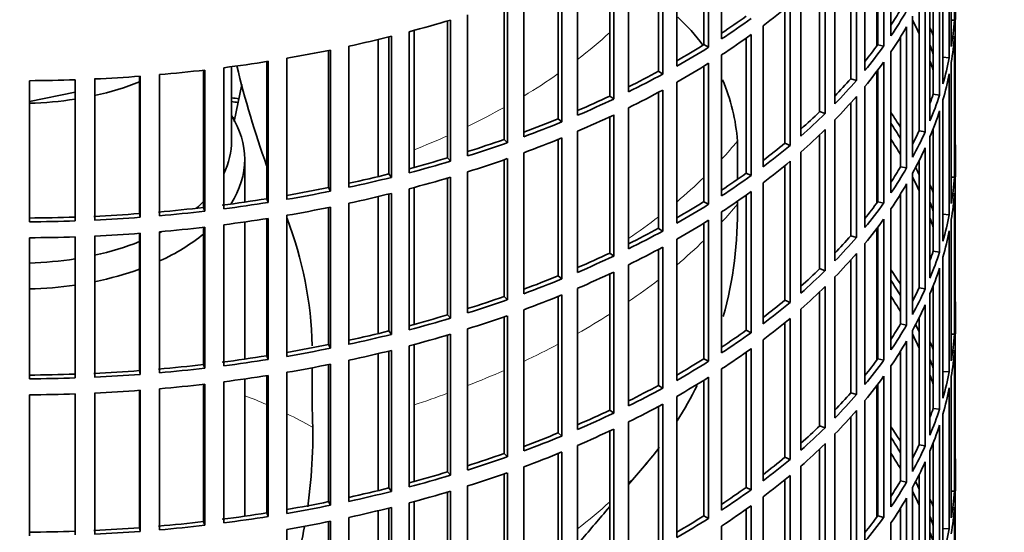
# Model space of a CAD drawing. Header units: millimetres. Extents: x 203 to 976, y -929 to 1223.
# Tile 6 of 18: x 820 to 971, y -768 to -689. Entities that reach past the tile are written whole.
import ezdxf

# ---------------------------------------------------------------- set-up
doc = ezdxf.new("R2010")
doc.units = ezdxf.units.MM
for name, color, linetype in [('VSI184-254_GIUNT', 7, 'Continuous'), ('VSI344-454_FILTR', 7, 'Continuous'), ('VSI344-454_SUPPO', 7, 'Continuous')]:
    doc.layers.add(name, color=color, linetype=linetype)

# ---------------------------------------------------------------- blocks, each defined once
blk = doc.blocks.new('SE3')
at = {"layer": 'VSI184-254_GIUNT', "color": 7, "linetype": 'Continuous', "lineweight": 35}
for p, q in [((852.88, -707.79), (852.88, -696.43)), ((854.88, -717.19), (854.88, -710.62)), ((854.88, -741.28), (854.88, -720.24)), ((854.88, -765.37), (854.88, -744.32))]:
    blk.add_line(p, q, dxfattribs=at)
for centre, major_axis, start_param, end_param in [((820.38, -683.29), (32.5, 0), 5.073974, 5.313811), ((820.38, -683.29), (32.5, 0), 4.758289, 4.976591), ((820.38, -710.62), (34.5, 0), 0, 0.342169), ((820.38, -707.79), (-32.5, 0), 2.86813, 3.141593), ((820.38, -710.62), (34.5, 0), 5.931129, 6.283185), ((820.38, -707.79), (-32.5, 0), -3.725655, -3.661762), ((820.38, -707.79), (-32.5, 0), -3.991695, -3.976979), ((820.38, -710.62), (34.5, 0), 5.383238, 5.669327), ((820.38, -707.79), (-32.5, 0), 1.932381, 2.172218), ((820.38, -707.79), (-32.5, 0), 1.616696, 1.834998), ((820.38, -710.62), (34.5, 0), 5.052137, 5.274548), ((820.38, -710.62), (34.5, 0), 4.755626, 4.960941)]:
    blk.add_ellipse(centre, major_axis=major_axis, ratio=0.57735, start_param=start_param, end_param=end_param, dxfattribs=at)
at = {"layer": 'VSI344-454_FILTR', "color": 7, "linetype": 'Continuous', "lineweight": 35}
for p, q in [((963.73, -689.29), (963.73, -667.65)), ((953.98, -691.69), (953.98, -670.05)), ((926.02, -693.44), (926.02, -671.8)), ((928.01, -692.16), (928.01, -670.52)), ((952.87, -693.29), (952.87, -671.65)), ((963.24, -693.34), (963.24, -671.71)), ((925.3, -693.04), (925.3, -672.25)), ((951.95, -693.05), (951.95, -672.89)), ((921.13, -696.36), (921.13, -674.73)), ((962.93, -695.06), (962.93, -673.42)), ((918.32, -697.13), (918.32, -676.28)), ((918.99, -697.56), (918.99, -675.92)), ((950, -697), (950, -675.36)), ((947.81, -698.27), (947.81, -677.91)), ((948.7, -698.54), (948.7, -676.91)), ((961.95, -699.08), (961.95, -677.44)), ((913.76, -700.28), (913.76, -678.64)), ((961.43, -700.77), (961.43, -679.14)), ((910.86, -700.93), (910.86, -680.04)), ((911.47, -701.38), (911.47, -679.75)), ((945.39, -702.13), (945.39, -680.49)), ((905.93, -703.88), (905.93, -682.25)), ((943.9, -703.62), (943.9, -681.98)), ((960.46, -700.65), (960.46, -681.9)), ((902.96, -704.42), (902.96, -683.49)), ((903.52, -704.9), (903.52, -683.26)), ((943.05, -703.32), (943.05, -682.8)), ((959.97, -704.75), (959.97, -683.11)), ((940.17, -707.07), (940.17, -685.43)), ((959.25, -706.42), (959.25, -684.78)), ((894.66, -707.58), (894.66, -686.62)), ((895.16, -708.08), (895.16, -686.44)), ((897.68, -707.17), (897.68, -685.53)), ((938.51, -708.49), (938.51, -686.86)), ((958.29, -706.26), (958.29, -686.81)), ((889.06, -710.11), (889.06, -688.47)), ((937.7, -708.15), (937.7, -687.53)), ((885.99, -710.4), (885.99, -689.41)), ((886.43, -710.92), (886.43, -689.28)), ((957.31, -710.32), (957.31, -688.68)), ((963.24, -689.27), (963.73, -689.29)), ((880.11, -712.7), (880.11, -691.06)), ((932.54, -713.14), (932.54, -691.5)), ((934.37, -711.78), (934.37, -690.14)), ((956.39, -711.96), (956.39, -690.32)), ((963.84, -711.66), (963.84, -690.02)), ((877.01, -712.86), (877.01, -691.86)), ((877.38, -713.4), (877.38, -691.76)), ((931.77, -712.77), (931.77, -692.05)), ((955.45, -711.76), (955.45, -691.88)), ((963.73, -713.38), (963.73, -691.74)), ((867.75, -714.96), (867.75, -693.94)), ((868.06, -715.51), (868.06, -693.87)), ((870.86, -714.92), (870.86, -693.28)), ((925.3, -693.04), (926.02, -693.44)), ((951.95, -693.05), (952.87, -693.29)), ((953.98, -715.78), (953.98, -694.14)), ((858.26, -716.68), (858.26, -695.64)), ((858.5, -717.24), (858.5, -695.6)), ((861.37, -716.77), (861.37, -695.13)), ((926.02, -717.53), (926.02, -695.89)), ((928.01, -716.25), (928.01, -694.61)), ((952.87, -717.37), (952.87, -695.74)), ((961.95, -694.98), (962.93, -695.06)), ((963.24, -717.43), (963.24, -695.79)), ((848.58, -718.01), (848.58, -696.96)), ((848.76, -718.58), (848.76, -696.94)), ((851.67, -718.22), (851.67, -696.59)), ((918.32, -697.13), (918.99, -697.56)), ((925.3, -717.13), (925.3, -696.34)), ((951.95, -717.14), (951.95, -696.98)), ((962.93, -719.14), (962.93, -697.51)), ((821.87, -720.21), (821.87, -698.58)), ((828.87, -719.49), (828.87, -698.43)), ((828.9, -720.07), (828.9, -698.43)), ((831.88, -719.95), (831.88, -698.31)), ((838.77, -718.95), (838.77, -697.9)), ((838.87, -719.53), (838.87, -697.89)), ((841.83, -719.29), (841.83, -697.65)), ((921.13, -720.45), (921.13, -698.81)), ((947.81, -698.27), (948.7, -698.54)), ((918.32, -721.22), (918.32, -700.37)), ((918.99, -721.65), (918.99, -700.01)), ((950, -721.08), (950, -699.45)), ((910.86, -700.93), (911.47, -701.38)), ((947.81, -722.36), (947.81, -702)), ((948.7, -722.63), (948.7, -700.99)), ((960.46, -700.65), (961.43, -700.77)), ((961.95, -723.16), (961.95, -701.53)), ((913.76, -724.36), (913.76, -702.73)), ((943.05, -703.32), (943.9, -703.62)), ((961.43, -724.86), (961.43, -703.22)), ((902.96, -704.42), (903.52, -704.9)), ((910.86, -725.02), (910.86, -704.12)), ((911.47, -725.47), (911.47, -703.83)), ((945.39, -726.22), (945.39, -704.58)), ((905.93, -727.97), (905.93, -706.33)), ((943.9, -727.71), (943.9, -706.07)), ((958.29, -706.26), (959.25, -706.42)), ((960.46, -724.74), (960.46, -705.98)), ((894.66, -707.58), (895.16, -708.08)), ((902.96, -728.5), (902.96, -707.57)), ((903.52, -728.98), (903.52, -707.35)), ((943.05, -727.4), (943.05, -706.89)), ((959.97, -728.83), (959.97, -707.2)), ((897.68, -731.25), (897.68, -709.62)), ((937.7, -708.15), (938.51, -708.49)), ((940.17, -731.15), (940.17, -709.52)), ((959.25, -730.5), (959.25, -708.87)), ((963.88, -712.08), (963.88, -709.63)), ((885.99, -710.4), (886.43, -710.92)), ((894.66, -731.67), (894.66, -710.7)), ((895.16, -732.17), (895.16, -710.53)), ((938.51, -732.58), (938.51, -710.94)), ((958.29, -730.35), (958.29, -710.89)), ((889.06, -734.2), (889.06, -712.56)), ((937.7, -732.24), (937.7, -711.61)), ((955.45, -711.76), (956.39, -711.96)), ((877.01, -712.86), (877.38, -713.4)), ((885.99, -734.49), (885.99, -713.5)), ((886.43, -735.01), (886.43, -713.37)), ((931.77, -712.77), (932.54, -713.14)), ((957.31, -734.41), (957.31, -712.77)), ((963.24, -713.36), (963.73, -713.38)), ((963.84, -735.74), (963.84, -714.11)), ((867.75, -714.96), (868.06, -715.51)), ((880.11, -736.79), (880.11, -715.15)), ((932.54, -737.22), (932.54, -715.59)), ((934.37, -735.87), (934.37, -714.23)), ((956.39, -736.05), (956.39, -714.41)), ((858.26, -716.68), (858.5, -717.24)), ((877.01, -736.95), (877.01, -715.94)), ((877.38, -737.49), (877.38, -715.85)), ((925.3, -717.13), (926.02, -717.53)), ((931.77, -736.85), (931.77, -716.14)), ((951.95, -717.14), (952.87, -717.37)), ((955.45, -735.85), (955.45, -715.97)), ((963.73, -737.47), (963.73, -715.83)), ((848.58, -718.01), (848.76, -718.58)), ((867.75, -739.05), (867.75, -718.02)), ((868.06, -739.6), (868.06, -717.96)), ((870.86, -739.01), (870.86, -717.37)), ((928.01, -740.33), (928.01, -718.7)), ((953.98, -739.86), (953.98, -718.23)), ((828.87, -719.49), (828.9, -720.07)), ((838.77, -718.95), (838.87, -719.53)), ((858.26, -740.77), (858.26, -719.73)), ((858.5, -741.33), (858.5, -719.69)), ((861.37, -740.85), (861.37, -719.22)), ((926.02, -741.61), (926.02, -719.98)), ((952.87, -741.46), (952.87, -719.82)), ((961.95, -719.06), (962.93, -719.14)), ((963.24, -741.52), (963.24, -719.88)), ((848.58, -742.1), (848.58, -721.05)), ((848.76, -742.67), (848.76, -721.03)), ((851.67, -742.31), (851.67, -720.67)), ((918.32, -721.22), (918.99, -721.65)), ((925.3, -741.21), (925.3, -720.43)), ((951.95, -741.22), (951.95, -721.06)), ((962.93, -743.23), (962.93, -721.59)), ((821.87, -744.3), (821.87, -722.66)), ((828.87, -743.58), (828.87, -722.52)), ((828.9, -744.16), (828.9, -722.52)), ((831.88, -744.04), (831.88, -722.4)), ((838.77, -743.04), (838.77, -721.98)), ((838.87, -743.61), (838.87, -721.98)), ((841.83, -743.37), (841.83, -721.74)), ((921.13, -744.54), (921.13, -722.9)), ((947.81, -722.36), (948.7, -722.63)), ((918.32, -745.3), (918.32, -724.46)), ((918.99, -745.73), (918.99, -724.1)), ((950, -745.17), (950, -723.53)), ((910.86, -725.02), (911.47, -725.47)), ((947.81, -746.45), (947.81, -726.08)), ((948.7, -746.72), (948.7, -725.08)), ((960.46, -724.74), (961.43, -724.86)), ((961.95, -747.25), (961.95, -725.61)), ((913.76, -748.45), (913.76, -726.81)), ((943.05, -727.4), (943.9, -727.71)), ((961.43, -748.95), (961.43, -727.31)), ((902.96, -728.5), (903.52, -728.98)), ((910.86, -749.1), (910.86, -728.21)), ((911.47, -749.56), (911.47, -727.92)), ((945.39, -750.3), (945.39, -728.67)), ((905.93, -752.06), (905.93, -730.42)), ((943.9, -751.8), (943.9, -730.16)), ((958.29, -730.35), (959.25, -730.5)), ((960.46, -748.83), (960.46, -730.07)), ((894.66, -731.67), (895.16, -732.17)), ((902.96, -752.59), (902.96, -731.66)), ((903.52, -753.07), (903.52, -731.43)), ((937.7, -732.24), (938.51, -732.58)), ((943.05, -751.49), (943.05, -730.98)), ((959.97, -752.92), (959.97, -731.28)), ((897.68, -755.34), (897.68, -733.7)), ((940.17, -755.24), (940.17, -733.6)), ((959.25, -754.59), (959.25, -732.95)), ((963.88, -736.16), (963.88, -733.71)), ((885.99, -734.49), (886.43, -735.01)), ((894.66, -755.75), (894.66, -734.79)), ((895.16, -756.25), (895.16, -734.62)), ((938.51, -756.67), (938.51, -735.03)), ((958.29, -754.43), (958.29, -734.98)), ((889.06, -758.28), (889.06, -736.65)), ((937.7, -756.33), (937.7, -735.7)), ((955.45, -735.85), (956.39, -736.05)), ((877.01, -736.95), (877.38, -737.49)), ((885.99, -758.57), (885.99, -737.59)), ((886.43, -759.09), (886.43, -737.46)), ((931.77, -736.85), (932.54, -737.22)), ((934.37, -759.95), (934.37, -738.32)), ((957.31, -758.5), (957.31, -736.86)), ((963.24, -737.45), (963.73, -737.47)), ((963.84, -759.83), (963.84, -738.19)), ((867.75, -739.05), (868.06, -739.6)), ((880.11, -760.87), (880.11, -739.24)), ((932.54, -761.31), (932.54, -739.67)), ((956.39, -760.13), (956.39, -738.5)), ((858.26, -740.77), (858.5, -741.33)), ((877.01, -761.04), (877.01, -740.03)), ((877.38, -761.57), (877.38, -739.94)), ((925.3, -741.21), (926.02, -741.61)), ((931.77, -760.94), (931.77, -740.22)), ((951.95, -741.22), (952.87, -741.46)), ((955.45, -759.94), (955.45, -740.06)), ((963.73, -761.55), (963.73, -739.91)), ((848.58, -742.1), (848.76, -742.67)), ((867.75, -763.13), (867.75, -742.11)), ((868.06, -763.68), (868.06, -742.05)), ((870.86, -763.09), (870.86, -741.46)), ((928.01, -764.42), (928.01, -742.78)), ((953.98, -763.95), (953.98, -742.31)), ((828.87, -743.58), (828.9, -744.16)), ((838.77, -743.04), (838.87, -743.61)), ((858.26, -764.85), (858.26, -743.81)), ((858.5, -765.41), (858.5, -743.78)), ((861.37, -764.94), (861.37, -743.3)), ((926.02, -765.7), (926.02, -744.06)), ((952.87, -765.55), (952.87, -743.91)), ((961.95, -743.15), (962.93, -743.23)), ((963.24, -765.6), (963.24, -743.97)), ((841.83, -767.46), (841.83, -745.82)), ((848.58, -766.19), (848.58, -745.14)), ((848.76, -766.75), (848.76, -745.12)), ((851.67, -766.4), (851.67, -744.76)), ((918.32, -745.3), (918.99, -745.73)), ((925.3, -765.3), (925.3, -744.51)), ((951.95, -765.31), (951.95, -745.15)), ((962.93, -767.32), (962.93, -745.68)), ((821.87, -768.39), (821.87, -746.75)), ((828.87, -767.67), (828.87, -746.61)), ((828.9, -768.24), (828.9, -746.61)), ((831.88, -768.12), (831.88, -746.49)), ((838.77, -767.12), (838.77, -746.07)), ((838.87, -767.7), (838.87, -746.06)), ((921.13, -768.62), (921.13, -746.99)), ((947.81, -746.45), (948.7, -746.72)), ((918.32, -769.39), (918.32, -748.54)), ((918.99, -769.82), (918.99, -748.18)), ((950, -769.26), (950, -747.62)), ((960.46, -748.83), (961.43, -748.95)), ((910.86, -749.1), (911.47, -749.56)), ((947.81, -770.53), (947.81, -750.17)), ((948.7, -770.8), (948.7, -749.17)), ((961.95, -771.34), (961.95, -749.7)), ((913.76, -772.54), (913.76, -750.9)), ((943.05, -751.49), (943.9, -751.8)), ((961.43, -773.03), (961.43, -751.4)), ((902.96, -752.59), (903.52, -753.07)), ((910.86, -773.19), (910.86, -752.3)), ((911.47, -773.64), (911.47, -752.01)), ((945.39, -774.39), (945.39, -752.75)), ((905.93, -776.14), (905.93, -754.51)), ((943.9, -775.88), (943.9, -754.24)), ((958.29, -754.43), (959.25, -754.59)), ((960.46, -772.91), (960.46, -754.16)), ((894.66, -755.75), (895.16, -756.25)), ((902.96, -776.68), (902.96, -755.75)), ((903.52, -777.16), (903.52, -755.52)), ((937.7, -756.33), (938.51, -756.67)), ((943.05, -775.58), (943.05, -755.06)), ((959.97, -777.01), (959.97, -755.37)), ((897.68, -779.43), (897.68, -757.79)), ((940.17, -779.33), (940.17, -757.69)), ((959.25, -778.68), (959.25, -757.04)), ((963.88, -760.25), (963.88, -757.8)), ((885.99, -758.57), (886.43, -759.09)), ((894.66, -779.84), (894.66, -758.88)), ((895.16, -780.34), (895.16, -758.7)), ((938.51, -780.75), (938.51, -759.12)), ((958.29, -778.52), (958.29, -759.07)), ((889.06, -782.37), (889.06, -760.73)), ((931.77, -760.94), (932.54, -761.31)), ((937.7, -780.41), (937.7, -759.79)), ((955.45, -759.94), (956.39, -760.13)), ((957.31, -782.58), (957.31, -760.94)), ((877.01, -761.04), (877.38, -761.57)), ((885.99, -782.66), (885.99, -761.67)), ((886.43, -783.18), (886.43, -761.54)), ((934.37, -784.04), (934.37, -762.4)), ((963.24, -761.53), (963.73, -761.55)), ((963.84, -783.92), (963.84, -762.28)), ((867.75, -763.13), (868.06, -763.68)), ((880.11, -784.96), (880.11, -763.32)), ((932.54, -785.4), (932.54, -763.76)), ((956.39, -784.22), (956.39, -762.58)), ((858.26, -764.85), (858.5, -765.41)), ((877.01, -785.12), (877.01, -764.12)), ((877.38, -785.66), (877.38, -764.02)), ((925.3, -765.3), (926.02, -765.7)), ((931.77, -785.03), (931.77, -764.31)), ((951.95, -765.31), (952.87, -765.55)), ((955.45, -784.02), (955.45, -764.14)), ((963.73, -785.64), (963.73, -764)), ((848.58, -766.19), (848.76, -766.75)), ((867.75, -787.22), (867.75, -766.2)), ((868.06, -787.77), (868.06, -766.13)), ((870.86, -787.18), (870.86, -765.54)), ((928.01, -788.51), (928.01, -766.87)), ((953.98, -788.04), (953.98, -766.4)), ((828.87, -767.67), (828.9, -768.24)), ((838.77, -767.12), (838.87, -767.7)), ((861.37, -789.03), (861.37, -767.39)), ((961.95, -767.24), (962.93, -767.32))]:
    blk.add_line(p, q, dxfattribs=at)
for centre, major_axis, start_param, end_param in [((820.38, -602.87), (-143.5, 0), -0.167151, 3.308744), ((820.38, -639.82), (143.5, 0), -0.652833, -0.603804), ((820.38, -661.45), (142.5, 0), -0.355248, -0.324379), ((820.38, -661.45), (143.5, 0), -0.37358, -0.324551), ((820.38, -687.99), (-143.5, 0), 3.117078, 3.141593), ((820.38, -615.73), (143.5, 0), -1.141525, -1.092496), ((820.38, -637.37), (142.5, 0), -0.714651, -0.673445), ((820.38, -637.37), (143.5, 0), -0.722646, -0.673617), ((820.38, -712.08), (142.5, 0), 0.254566, 0.280516), ((820.38, -685.54), (143.5, 0), 6.188857, 6.237887), ((820.38, -639.82), (143.5, 0), -0.722646, -0.673617), ((820.38, -663.9), (143.5, 0), -0.37358, -0.324551), ((820.38, -709.63), (143.5, 0), 0.218924, 0.233954), ((820.38, -615.73), (143.5, 0), -1.211339, -1.162309), ((820.38, -687.99), (143.5, 0), 6.188857, 6.237887), ((820.38, -615.73), (143.5, 0), -1.281152, -1.232122), ((820.38, -637.37), (142.5, 0), -0.785517, -0.743258), ((820.38, -637.37), (143.5, 0), -0.79246, -0.74343), ((820.38, -661.45), (142.5, 0), -0.42838, -0.394192), ((820.38, -661.45), (143.5, 0), -0.443394, -0.394364), ((820.38, -709.63), (142.5, 0), 0.184753, 0.202416), ((820.38, -615.73), (143.5, 0), -1.350965, -1.301936), ((820.38, -639.82), (143.5, 0), -0.79246, -0.74343), ((820.38, -663.9), (143.5, 0), -0.443394, -0.394364), ((820.38, -712.08), (142.5, 0), 0.184753, 0.202416), ((820.38, -685.54), (143.5, 0), -0.164141, -0.115112), ((820.38, -615.73), (143.5, 0), -1.420778, -1.371749), ((820.38, -637.37), (142.5, 0), -0.856243, -0.813071), ((820.38, -637.37), (143.5, 0), -0.862273, -0.813243), ((820.38, -687.99), (143.5, 0), -0.164141, -0.115112), ((820.38, -615.73), (143.5, 0), 4.722781, 4.77181), ((820.38, -615.73), (143.5, 0), -1.490591, -1.441562), ((820.38, -661.45), (142.5, 0), -0.500614, -0.464005), ((820.38, -661.45), (143.5, 0), -0.513207, -0.464178), ((820.38, -639.82), (143.5, 0), -0.862273, -0.813243), ((820.38, -733.71), (143.5, 0), 0.410622, 0.412548), ((820.38, -781.89), (143.5, 0), 1.334213, 1.342333), ((820.38, -781.89), (142.5, 0), 1.333387, 1.340701), ((820.38, -637.37), (142.5, 0), -0.926865, -0.882884), ((820.38, -637.37), (143.5, 0), -0.932086, -0.883057), ((820.38, -663.9), (143.5, 0), -0.513207, -0.464178), ((820.38, -733.71), (142.5, 0), 0.394192, 0.396208), ((820.38, -685.54), (142.5, 0), -0.202416, -0.184753), ((820.38, -685.54), (143.5, 0), -0.233954, -0.184925), ((820.38, -661.45), (142.5, 0), -0.572292, -0.533819), ((820.38, -733.71), (143.5, 0), 0.344503, 0.37358), ((820.38, -687.99), (143.5, 0), -0.233954, -0.184925), ((820.38, -784.34), (142.5, 0), 1.336964, 1.339301), ((820.38, -637.37), (142.5, 0), -0.997405, -0.952698), ((820.38, -637.37), (143.5, 0), -1.001899, -0.95287), ((820.38, -639.82), (143.5, 0), -0.932086, -0.883057), ((820.38, -661.45), (143.5, 0), -0.58302, -0.533991), ((820.38, -736.16), (142.5, 0), 0.394192, 0.396208), ((820.38, -733.71), (142.5, 0), 0.324379, 0.355248), ((820.38, -663.9), (143.5, 0), -0.58302, -0.533991), ((820.38, -685.54), (142.5, 0), -0.280516, -0.254566), ((820.38, -685.54), (143.5, 0), -0.303767, -0.254738), ((820.38, -637.37), (142.5, 0), -1.067883, -1.022511), ((820.38, -637.37), (143.5, 0), -1.071712, -1.022683), ((820.38, -639.82), (143.5, 0), -1.001899, -0.95287), ((820.38, -736.16), (142.5, 0), 0.324379, 0.355248), ((820.38, -709.63), (-143.5, 0), 3.117078, 3.166107), ((820.38, -661.45), (142.5, 0), -0.6436, -0.603632), ((820.38, -661.45), (143.5, 0), -0.652833, -0.603804), ((820.38, -687.99), (143.5, 0), -0.303767, -0.254738), ((820.38, -637.37), (142.5, 0), -1.138311, -1.092324), ((820.38, -637.37), (143.5, 0), -1.141525, -1.092496), ((820.38, -639.82), (143.5, 0), -1.071712, -1.022683), ((820.38, -663.9), (143.5, 0), -0.652833, -0.603804), ((820.38, -685.54), (142.5, 0), -0.355248, -0.324379), ((820.38, -685.54), (143.5, 0), -0.37358, -0.324551), ((820.38, -733.71), (142.5, 0), 0.254566, 0.268421), ((820.38, -712.08), (-143.5, 0), 3.117078, 3.141593), ((820.38, -637.37), (142.5, 0), -1.2087, -1.162137), ((820.38, -637.37), (143.5, 0), -1.211339, -1.162309), ((820.38, -639.82), (143.5, 0), -1.141525, -1.092496), ((820.38, -661.45), (142.5, 0), -0.714651, -0.673445), ((820.38, -661.45), (143.5, 0), -0.722646, -0.673617), ((820.38, -736.16), (142.5, 0), 0.254566, 0.280516), ((820.38, -709.63), (143.5, 0), 6.188857, 6.237887), ((820.38, -637.37), (142.5, 0), -1.27906, -1.23195), ((820.38, -637.37), (143.5, 0), -1.281152, -1.232122), ((820.38, -663.9), (143.5, 0), -0.722646, -0.673617), ((820.38, -687.99), (143.5, 0), -0.37358, -0.324551), ((820.38, -733.71), (143.5, 0), 0.218924, 0.233954), ((820.38, -637.37), (142.5, 0), -1.351137, -1.301764), ((820.38, -639.82), (143.5, 0), -1.211339, -1.162309), ((820.38, -661.45), (142.5, 0), -0.785517, -0.743258), ((820.38, -685.54), (142.5, 0), -0.42838, -0.394192), ((820.38, -733.71), (142.5, 0), 0.184753, 0.202416), ((820.38, -712.08), (143.5, 0), 6.188857, 6.237887), ((820.38, -637.37), (142.5, 0), -1.42095, -1.371577), ((820.38, -637.37), (143.5, 0), -1.420778, -1.371749), ((820.38, -637.37), (143.5, 0), -1.350965, -1.301936), ((820.38, -639.82), (143.5, 0), -1.281152, -1.232122), ((820.38, -661.45), (143.5, 0), -0.79246, -0.74343), ((820.38, -685.54), (143.5, 0), -0.443394, -0.394364), ((820.38, -637.37), (142.5, 0), 4.722609, 4.771982), ((820.38, -637.37), (143.5, 0), 4.722781, 4.77181), ((820.38, -637.37), (142.5, 0), -1.490763, -1.44139), ((820.38, -637.37), (143.5, 0), -1.490591, -1.441562), ((820.38, -639.82), (143.5, 0), -1.350965, -1.301936), ((820.38, -663.9), (143.5, 0), -0.79246, -0.74343), ((820.38, -687.99), (143.5, 0), -0.443394, -0.394364), ((820.38, -736.16), (142.5, 0), 0.184753, 0.202416), ((820.38, -709.63), (143.5, 0), -0.164141, -0.115112), ((820.38, -639.82), (143.5, 0), -1.420778, -1.371749), ((820.38, -661.45), (142.5, 0), -0.856243, -0.813071), ((820.38, -661.45), (143.5, 0), -0.862273, -0.813243), ((820.38, -712.08), (143.5, 0), -0.164141, -0.115112), ((820.38, -639.82), (143.5, 0), 4.722781, 4.77181), ((820.38, -639.82), (143.5, 0), -1.490591, -1.441562), ((820.38, -685.54), (142.5, 0), -0.500614, -0.464005), ((820.38, -685.54), (143.5, 0), -0.513207, -0.464178), ((820.38, -663.9), (143.5, 0), -0.862273, -0.813243), ((820.38, -757.8), (143.5, 0), 0.410622, 0.412548), ((820.38, -661.45), (142.5, 0), -0.926865, -0.882884), ((820.38, -661.45), (143.5, 0), -0.932086, -0.883057), ((820.38, -687.99), (143.5, 0), -0.513207, -0.464178), ((820.38, -757.8), (142.5, 0), 0.394192, 0.396208), ((820.38, -709.63), (142.5, 0), -0.202416, -0.184753), ((820.38, -709.63), (143.5, 0), -0.233954, -0.184925), ((820.38, -685.54), (142.5, 0), -0.572292, -0.533819), ((820.38, -685.54), (143.5, 0), -0.58302, -0.533991), ((820.38, -757.8), (143.5, 0), 0.344503, 0.37358), ((820.38, -712.08), (143.5, 0), -0.233954, -0.184925), ((820.38, -661.45), (142.5, 0), -0.997405, -0.952698), ((820.38, -661.45), (143.5, 0), -1.001899, -0.95287), ((820.38, -663.9), (143.5, 0), -0.932086, -0.883057), ((820.38, -760.25), (142.5, 0), 0.394192, 0.396208), ((820.38, -757.8), (142.5, 0), 0.324379, 0.355248), ((820.38, -687.99), (143.5, 0), -0.58302, -0.533991), ((820.38, -709.63), (142.5, 0), -0.280516, -0.254566), ((820.38, -709.63), (143.5, 0), -0.303767, -0.254738), ((820.38, -661.45), (142.5, 0), -1.067883, -1.022511), ((820.38, -661.45), (143.5, 0), -1.071712, -1.022683), ((820.38, -663.9), (143.5, 0), -1.001899, -0.95287), ((820.38, -685.54), (142.5, 0), -0.6436, -0.603632), ((820.38, -760.25), (142.5, 0), 0.324379, 0.355248), ((820.38, -733.71), (-143.5, 0), 3.117078, 3.166107), ((820.38, -685.54), (143.5, 0), -0.652833, -0.603804), ((820.38, -712.08), (143.5, 0), -0.303767, -0.254738), ((820.38, -661.45), (142.5, 0), -1.138311, -1.092324), ((820.38, -661.45), (143.5, 0), -1.141525, -1.092496), ((820.38, -663.9), (143.5, 0), -1.071712, -1.022683), ((820.38, -687.99), (143.5, 0), -0.652833, -0.603804), ((820.38, -709.63), (142.5, 0), -0.355248, -0.324379), ((820.38, -709.63), (143.5, 0), -0.37358, -0.324551), ((820.38, -757.8), (142.5, 0), 0.254566, 0.268421), ((820.38, -736.16), (-143.5, 0), 3.117078, 3.141593), ((820.38, -661.45), (142.5, 0), -1.2087, -1.162137), ((820.38, -661.45), (143.5, 0), -1.211339, -1.162309), ((820.38, -663.9), (143.5, 0), -1.141525, -1.092496), ((820.38, -685.54), (142.5, 0), -0.714651, -0.673445), ((820.38, -685.54), (143.5, 0), -0.722646, -0.673617), ((820.38, -760.25), (142.5, 0), 0.254566, 0.280516), ((820.38, -733.71), (143.5, 0), 6.188857, 6.237887), ((820.38, -661.45), (142.5, 0), -1.27906, -1.23195), ((820.38, -661.45), (143.5, 0), -1.281152, -1.232122), ((820.38, -687.99), (143.5, 0), -0.722646, -0.673617), ((820.38, -712.08), (143.5, 0), -0.37358, -0.324551), ((820.38, -757.8), (143.5, 0), 0.218924, 0.233954), ((820.38, -661.45), (142.5, 0), -1.351137, -1.301764), ((820.38, -661.45), (143.5, 0), -1.350965, -1.301936), ((820.38, -663.9), (143.5, 0), -1.211339, -1.162309), ((820.38, -685.54), (142.5, 0), -0.785517, -0.743258), ((820.38, -709.63), (142.5, 0), -0.42838, -0.394192), ((820.38, -757.8), (142.5, 0), 0.184753, 0.202416), ((820.38, -736.16), (143.5, 0), 6.188857, 6.237887), ((820.38, -661.45), (142.5, 0), -1.42095, -1.371577), ((820.38, -661.45), (143.5, 0), -1.420778, -1.371749), ((820.38, -663.9), (143.5, 0), -1.281152, -1.232122), ((820.38, -685.54), (143.5, 0), -0.79246, -0.74343), ((820.38, -709.63), (143.5, 0), -0.443394, -0.394364), ((820.38, -661.45), (142.5, 0), 4.722609, 4.771982), ((820.38, -661.45), (143.5, 0), 4.722781, 4.77181), ((820.38, -661.45), (142.5, 0), -1.490763, -1.44139), ((820.38, -661.45), (143.5, 0), -1.490591, -1.441562), ((820.38, -663.9), (143.5, 0), -1.350965, -1.301936), ((820.38, -687.99), (143.5, 0), -0.79246, -0.74343), ((820.38, -712.08), (143.5, 0), -0.443394, -0.394364), ((820.38, -760.25), (142.5, 0), 0.184753, 0.202416), ((820.38, -733.71), (143.5, 0), -0.164141, -0.115112), ((820.38, -663.9), (143.5, 0), -1.420778, -1.371749), ((820.38, -685.54), (142.5, 0), -0.856243, -0.813071), ((820.38, -685.54), (143.5, 0), -0.862273, -0.813243), ((820.38, -736.16), (143.5, 0), -0.164141, -0.115112), ((820.38, -663.9), (143.5, 0), 4.722781, 4.77181), ((820.38, -663.9), (143.5, 0), -1.490591, -1.441562), ((820.38, -709.63), (142.5, 0), -0.500614, -0.464005), ((820.38, -709.63), (143.5, 0), -0.513207, -0.464178), ((820.38, -687.99), (143.5, 0), -0.862273, -0.813243), ((820.38, -781.89), (143.5, 0), 0.410622, 0.412548), ((820.38, -733.71), (142.5, 0), -0.202416, -0.184753), ((820.38, -685.54), (142.5, 0), -0.926865, -0.882884), ((820.38, -685.54), (143.5, 0), -0.932086, -0.883057), ((820.38, -712.08), (143.5, 0), -0.513207, -0.464178), ((820.38, -781.89), (142.5, 0), 0.394192, 0.396208), ((820.38, -733.71), (143.5, 0), -0.233954, -0.184925), ((820.38, -709.63), (142.5, 0), -0.572292, -0.533819), ((820.38, -709.63), (143.5, 0), -0.58302, -0.533991), ((820.38, -781.89), (143.5, 0), 0.344503, 0.37358), ((820.38, -736.16), (143.5, 0), -0.233954, -0.184925), ((820.38, -685.54), (142.5, 0), -0.997405, -0.952698), ((820.38, -685.54), (143.5, 0), -1.001899, -0.95287), ((820.38, -687.99), (143.5, 0), -0.932086, -0.883057), ((820.38, -784.34), (142.5, 0), 0.394192, 0.396208), ((820.38, -781.89), (142.5, 0), 0.324379, 0.355248), ((820.38, -712.08), (143.5, 0), -0.58302, -0.533991), ((820.38, -733.71), (142.5, 0), -0.280516, -0.254566), ((820.38, -733.71), (143.5, 0), -0.303767, -0.254738), ((820.38, -685.54), (142.5, 0), -1.067883, -1.022511), ((820.38, -685.54), (143.5, 0), -1.071712, -1.022683), ((820.38, -687.99), (143.5, 0), -1.001899, -0.95287), ((820.38, -709.63), (142.5, 0), -0.6436, -0.603632), ((820.38, -784.34), (142.5, 0), 0.324379, 0.355248), ((820.38, -757.8), (-143.5, 0), 3.117078, 3.166107), ((820.38, -709.63), (143.5, 0), -0.652833, -0.603804), ((820.38, -736.16), (143.5, 0), -0.303767, -0.254738), ((820.38, -685.54), (142.5, 0), -1.138311, -1.092324), ((820.38, -685.54), (143.5, 0), -1.141525, -1.092496), ((820.38, -687.99), (143.5, 0), -1.071712, -1.022683), ((820.38, -712.08), (143.5, 0), -0.652833, -0.603804), ((820.38, -709.63), (142.5, 0), -0.714651, -0.673445), ((820.38, -733.71), (142.5, 0), -0.355248, -0.324379), ((820.38, -733.71), (143.5, 0), -0.37358, -0.324551), ((820.38, -781.89), (142.5, 0), 0.254566, 0.268421), ((820.38, -760.25), (-143.5, 0), 3.117078, 3.141593), ((820.38, -685.54), (142.5, 0), -1.2087, -1.162137), ((820.38, -685.54), (143.5, 0), -1.211339, -1.162309), ((820.38, -687.99), (143.5, 0), -1.141525, -1.092496), ((820.38, -709.63), (143.5, 0), -0.722646, -0.673617), ((820.38, -784.34), (142.5, 0), 0.254566, 0.280516), ((820.38, -757.8), (143.5, 0), 6.188857, 6.237887), ((820.38, -685.54), (142.5, 0), -1.27906, -1.23195), ((820.38, -685.54), (143.5, 0), -1.281152, -1.232122), ((820.38, -712.08), (143.5, 0), -0.722646, -0.673617), ((820.38, -736.16), (143.5, 0), -0.37358, -0.324551), ((820.38, -781.89), (143.5, 0), 0.218924, 0.233954), ((820.38, -685.54), (142.5, 0), -1.351137, -1.301764), ((820.38, -685.54), (143.5, 0), -1.350965, -1.301936), ((820.38, -687.99), (143.5, 0), -1.211339, -1.162309), ((820.38, -709.63), (142.5, 0), -0.785517, -0.743258), ((820.38, -733.71), (142.5, 0), -0.42838, -0.394192), ((820.38, -781.89), (142.5, 0), 0.184753, 0.202416), ((820.38, -760.25), (143.5, 0), 6.188857, 6.237887), ((820.38, -685.54), (142.5, 0), -1.42095, -1.371577), ((820.38, -685.54), (143.5, 0), -1.420778, -1.371749), ((820.38, -687.99), (143.5, 0), -1.281152, -1.232122), ((820.38, -709.63), (143.5, 0), -0.79246, -0.74343), ((820.38, -733.71), (143.5, 0), -0.443394, -0.394364), ((820.38, -685.54), (142.5, 0), 4.722609, 4.771982), ((820.38, -685.54), (142.5, 0), -1.490763, -1.44139), ((820.38, -685.54), (143.5, 0), -1.490591, -1.441562), ((820.38, -784.34), (142.5, 0), 0.184753, 0.202416), ((820.38, -757.8), (143.5, 0), -0.164141, -0.115112)]:
    blk.add_ellipse(centre, major_axis=major_axis, ratio=0.57735, start_param=start_param, end_param=end_param, dxfattribs=at)
at = {"layer": 'VSI344-454_SUPPO', "color": 7, "linetype": 'Continuous', "lineweight": 35}
for p, q in [((951.84, -693.2), (951.84, -673.03)), ((880.86, -711.86), (880.86, -690.86)), ((875.37, -713.27), (875.37, -692.25)), ((951.84, -717.29), (951.84, -697.12)), ((821.87, -701.79), (828.87, -700.32)), ((853.29, -704.82), (854.47, -699.14)), ((930.45, -713.71), (930.45, -707.84)), ((880.86, -735.95), (880.86, -714.95)), ((875.37, -737.35), (875.37, -716.34)), ((930.45, -717.52), (930.45, -717.06)), ((951.84, -741.38), (951.84, -721.21)), ((880.86, -760.03), (880.86, -739.03)), ((875.37, -761.44), (875.37, -740.43)), ((865.23, -748.9), (865.23, -742.6)), ((951.84, -765.46), (951.84, -745.29)), ((913.76, -760.5), (916.19, -757.65)), ((916.17, -757.65), (916.56, -757.2)), ((880.86, -784.12), (880.86, -763.12)), ((910.21, -764.66), (910.86, -763.9)), ((875.37, -785.53), (875.37, -764.51))]:
    blk.add_line(p, q, dxfattribs=at)
for centre, radius, start, end in [((901.98, -709.81), 28.53, 35.7309, 47.3401), ((998.99, -661.21), 149.49, 193.5759, 199.6868), ((901.98, -709.81), 28.53, 3.9578, 23.4548), ((869.83, -718.59), 60.63, 344.528, 1.0118), ((806.86, -740.58), 58.39, 1.3361, 20.9314), ((869.83, -718.59), 60.63, 327.9647, 333.8489), ((786.27, -752.82), 79.06, 351.9061, 2.8425), ((869.83, -718.59), 60.63, 320.1663, 323.3379), ((-26205.16, 22365.85), 35640.76, 319.523874, 319.534469), ((786.27, -752.82), 79.06, 341.5229, 349.6795)]:
    blk.add_arc(centre, radius, start, end, dxfattribs=at)
for centre, major_axis, start_param, end_param in [((820.38, -601.65), (-142.5, 0), 0.785398, 3.260132), ((820.38, -730.4), (106.8, 0), -0.457659, -0.453595)]:
    blk.add_ellipse(centre, major_axis=major_axis, ratio=0.57735, start_param=start_param, end_param=end_param, dxfattribs=at)
at = {"layer": 'VSI344-454_SUPPO', "color": 4, "linetype": 'Continuous', "lineweight": 9}
for centre, major_axis, start_param, end_param in [((820.38, -658.22), (106.99, 0), -0.644119, -0.562941), ((820.38, -658.22), (106.99, 0), -0.763295, -0.689054), ((820.38, -658.22), (106.99, 0), -0.873726, -0.803425), ((820.38, -658.22), (106.99, 0), -0.96998, -0.910613), ((820.38, -677.46), (122, 0), -0.490196, -0.446003), ((820.38, -677.46), (122, 0), -0.599131, -0.535556), ((820.38, -687.13), (122, 0), -0.490196, -0.446003), ((820.38, -677.46), (122, 0), -0.699152, -0.638896), ((820.38, -687.13), (122, 0), -0.599131, -0.535556), ((820.38, -687.13), (122, 0), -0.699152, -0.638896), ((820.38, -687.13), (122, 0), -0.793687, -0.735324), ((820.38, -687.13), (122, 0), -0.884549, -0.827309), ((820.38, -687.13), (122, 0), -0.972823, -0.91624), ((820.38, -777.69), (63.54, 0), 0.932136, 0.996813), ((820.38, -687.13), (122, 0), -1.052104, -1.002983), ((820.38, -777.69), (63.54, 0), 0.788213, 0.869708), ((820.38, -730.4), (106.8, 0), -0.506844, -0.457659), ((820.38, -730.4), (106.8, 0), -0.641858, -0.560248)]:
    blk.add_ellipse(centre, major_axis=major_axis, ratio=0.57735, start_param=start_param, end_param=end_param, dxfattribs=at)

msp = doc.modelspace()

# ---------------------------------------------------------------- block references
msp.add_blockref('SE3', (0, 0))

doc.saveas('drawing.dxf')
